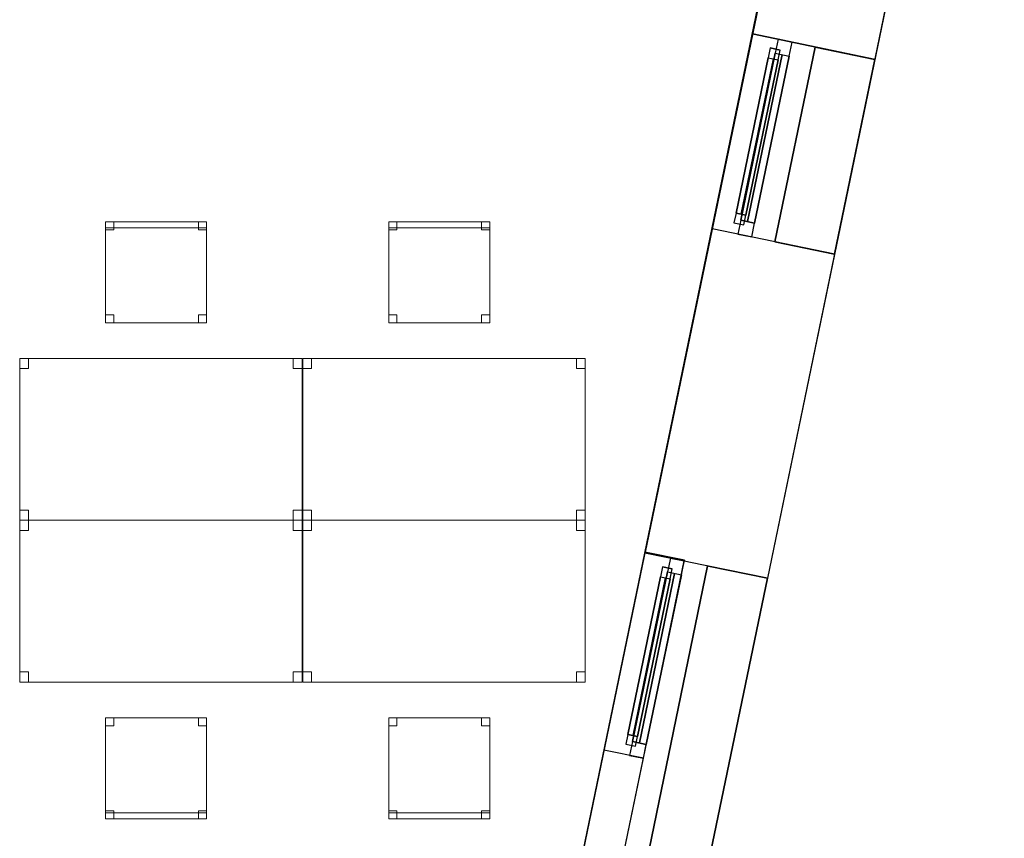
# Model space of a CAD drawing. Header units: metres. Extents: x 397.7 to 427.5, y 12.7 to 28.4.
# Tile 120 of 122: x 422.6 to 427.5, y 21.3 to 25.3. Entities that reach past the tile are written whole.
import ezdxf

# ---------------------------------------------------------------- set-up
doc = ezdxf.new("R2010")
doc.units = ezdxf.units.M
doc.layers.add('01_CARPINTERIA', color=5, linetype='Continuous', lineweight=25, true_color=0x0000ff)
doc.layers.add('01_SUELOS', color=7, linetype='Continuous', lineweight=25, true_color=0x007f00)
for name, color, linetype, lineweight in [('02_MOBILIARIO', 7, 'Continuous', 18), ('A-DETL-____-MBND', 7, 'Continuous', 18), ('A-GENM-____-OTLN', 7, 'Continuous', 18), ('A-WALL-____-MCUT', 7, 'Continuous', 25), ('A-WALL-____-OTLN', 7, 'Continuous', 25)]:
    doc.layers.add(name, color=color, linetype=linetype, lineweight=lineweight)

# ---------------------------------------------------------------- blocks, each defined once
blk = doc.blocks.new('Forma directa - LONDR55-XX_ZZ-ARQ-CAA-M3D-Londres55-151377-08_CLI_AIGUA_P5')
at = {"layer": '01_CARPINTERIA', "color": 161, "true_color": 0xaaaaff}
for p, q in [((0.1, 0.1), (0.05, 0.1)), ((0.05, 0.1), (0.05, 0.05)), ((0.1, 0.1), (0.05, 0.1)), ((0.05, 0.1), (0.05, 0.05)), ((0.1, 0.1), (0.8835, 0.1)), ((0.8835, 0.1), (0.1, 0.1)), ((0.1, 0.1), (0.1, 0.05)), ((0.1, 0.05), (0.1, 0.1)), ((0.1, 0.05), (0.1, 0.1)), ((0.1, 0.1), (0.1, 0.05)), ((0.9335, 0.1), (0.8835, 0.1)), ((0.8835, 0.1), (0.8835, 0.05)), ((0.9335, 0.1), (0.8835, 0.1)), ((0.8835, 0.1), (0.8835, 0.05)), ((0.8835, 0.1), (0.8835, 0.05)), ((0.8835, 0.1), (0.8835, 0.05)), ((0.9335, 0.05), (0.9335, 0.1)), ((0.9335, 0.1), (0.9335, 0.05)), ((0.07, 0.07), (0, 0.07)), ((0, 0.07), (0, 0)), ((0.07, 0.07), (0, 0.07)), ((0, 0.07), (0, 0)), ((0.05, 0.05), (0.1, 0.05)), ((0.05, 0.05), (0.1, 0.05)), ((0.07, 0), (0.07, 0.07)), ((0.07, 0.07), (0.07, 0)), ((0.07, 0.07), (0.9135, 0.07)), ((0.9135, 0.07), (0.07, 0.07)), ((0.07, 0.07), (0.07, 0)), ((0.07, 0), (0.07, 0.07)), ((0.8835, 0.075), (0.1, 0.075)), ((0.8835, 0.075), (0.1, 0.075)), ((0.1, 0.05), (0.8835, 0.05)), ((0.8835, 0.05), (0.1, 0.05)), ((0.8835, 0.05), (0.9335, 0.05)), ((0.8835, 0.05), (0.9335, 0.05)), ((0.9835, 0.07), (0.9135, 0.07)), ((0.9135, 0.07), (0.9135, 0)), ((0.9835, 0.07), (0.9135, 0.07)), ((0.9135, 0.07), (0.9135, 0)), ((0.9135, 0.07), (0.9135, 0)), ((0.9135, 0.07), (0.9135, 0)), ((0.9835, 0), (0.9835, 0.07)), ((0.9835, 0.07), (0.9835, 0)), ((0, 0), (0.07, 0)), ((0, 0), (0.07, 0)), ((0.9135, 0.035), (0.07, 0.035)), ((0.07, 0.035), (0.9135, 0.035)), ((0.07, 0), (0.9135, 0)), ((0.9135, 0), (0.07, 0)), ((0.9135, 0), (0.9835, 0)), ((0.9135, 0), (0.9835, 0))]:
    blk.add_line(p, q, dxfattribs=at)
blk = doc.blocks.new('Forma directa - Finestra P5-151378-08_CLI_AIGUA_P5')
at = {"xscale": 1.00000002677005, "yscale": 1.00000002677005, "zscale": 1.00000002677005}
blk.add_blockref('Forma directa - LONDR55-XX_ZZ-ARQ-CAA-M3D-Londres55-151377-08_CLI_AIGUA_P5', (0, 0), dxfattribs=at)
blk = doc.blocks.new('Family - Taula 140X80_P5-151430-08_CLI_AIGUA_P5')
at = {"layer": 'A-DETL-____-MBND', "color": 253, "true_color": 0xaaaaaa}
for p, q in [((0, 0.8001), (1.3973, 0.8001)), ((0, 0), (0, 0.8001)), ((1.3973, 0.8001), (0, 0.8001)), ((0, 0.8001), (0, 0)), ((0, 0.8001), (0.0437, 0.8001)), ((0, 0.7501), (0, 0.8001)), ((0.0437, 0.8001), (0, 0.8001)), ((0, 0.8001), (0, 0.7501)), ((0.0437, 0.8001), (0.0437, 0.7501)), ((0.0437, 0.7501), (0.0437, 0.8001)), ((1.3536, 0.8001), (1.3973, 0.8001)), ((1.3536, 0.7501), (1.3536, 0.8001)), ((1.3973, 0.8001), (1.3536, 0.8001)), ((1.3536, 0.8001), (1.3536, 0.7501)), ((1.3973, 0.8001), (1.3973, 0)), ((1.3973, 0), (1.3973, 0.8001)), ((1.3973, 0.8001), (1.3973, 0.7501)), ((1.3973, 0.7501), (1.3973, 0.8001)), ((0.0437, 0.7501), (0, 0.7501)), ((0, 0.7501), (0.0437, 0.7501)), ((1.3973, 0.7501), (1.3536, 0.7501)), ((1.3536, 0.7501), (1.3973, 0.7501)), ((0, 0.05), (0.0437, 0.05)), ((0, 0), (0, 0.05)), ((0.0437, 0.05), (0, 0.05)), ((0, 0.05), (0, 0)), ((0.0437, 0.05), (0.0437, 0)), ((0.0437, 0), (0.0437, 0.05)), ((1.3536, 0.05), (1.3973, 0.05)), ((1.3536, 0), (1.3536, 0.05)), ((1.3973, 0.05), (1.3536, 0.05)), ((1.3536, 0.05), (1.3536, 0)), ((1.3973, 0.05), (1.3973, 0)), ((1.3973, 0), (1.3973, 0.05)), ((0, 0), (1.3973, 0)), ((0.0437, 0), (0, 0)), ((0, 0), (0.0437, 0)), ((1.3973, 0), (1.3536, 0)), ((1.3536, 0), (1.3973, 0)), ((1.3973, 0), (0, 0))]:
    blk.add_line(p, q, dxfattribs=at)
blk = doc.blocks.new('Family - Façana sur-est P5-151440-08_CLI_AIGUA_P5')
at = {"layer": 'A-WALL-____-MCUT', "color": 253, "true_color": 0xaaaaaa}
for p, q in [((1.6373, 0.62), (0.0037, 0.62)), ((0.0037, 0.62), (0.0037, 0.4216)), ((1.6373, 0), (1.6373, 0.62)), ((2.6208, 0.62), (2.6208, 0)), ((3.1731, 0.62), (2.6208, 0.62)), ((3.1731, 0), (3.1731, 0.62)), ((4.1566, 0.62), (4.1566, 0)), ((5.6442, 0.62), (4.1566, 0.62)), ((5.7726, 0), (5.6442, 0.62)), ((0.0037, 0.4216), (0, 0.4216)), ((0, 0.4216), (0, 0)), ((0, 0), (1.6373, 0)), ((4.1566, 0), (5.7726, 0)), ((2.6208, 0), (3.1731, 0))]:
    blk.add_line(p, q, dxfattribs=at)
at = {"layer": 'A-WALL-____-OTLN', "color": 253, "true_color": 0xaaaaaa}
for p, q in [((5.6442, 0.62), (0.0037, 0.62)), ((0.0037, 0.62), (0.0037, 0.4216)), ((1.6373, 0), (1.6373, 0.62)), ((2.6208, 0.62), (1.6373, 0.62)), ((2.6208, 0), (2.6208, 0.62)), ((3.1731, 0), (3.1731, 0.62)), ((4.1566, 0.62), (3.1731, 0.62)), ((4.1566, 0), (4.1566, 0.62)), ((5.7726, 0), (5.6442, 0.62)), ((0, 0.4216), (0, 0)), ((0.0037, 0.4216), (0, 0.4216)), ((0, 0), (5.7726, 0)), ((1.6373, 0), (2.6208, 0)), ((3.1731, 0), (4.1566, 0))]:
    blk.add_line(p, q, dxfattribs=at)
at = {"layer": 'A-WALL-____-OTLN', "color": 253, "lineweight": 18, "true_color": 0xaaaaaa}
blk.add_line((0, 0), (5.7726, 0), dxfattribs=at)
blk = doc.blocks.new('Family - Vano finestra P5-151442-08_CLI_AIGUA_P5')
at = {"layer": 'A-GENM-____-OTLN', "color": 253, "true_color": 0xaaaaaa}
for p, q in [((426.2331, 25.2678), (426.0335, 24.3047)), ((426.0335, 24.3047), (426.2331, 25.2678)), ((426.8402, 25.142), (426.2331, 25.2678)), ((426.2331, 25.2678), (426.8402, 25.142)), ((426.6406, 24.1789), (426.8402, 25.142)), ((426.8402, 25.142), (426.6406, 24.1789)), ((426.0335, 24.3047), (426.6406, 24.1789)), ((426.0335, 24.3047), (426.6406, 24.1789))]:
    blk.add_line(p, q, dxfattribs=at)
blk = doc.blocks.new('Family - Acabats de façanes P5-151618-08_CLI_AIGUA_P5')
at = {"layer": '01_SUELOS', "color": 9, "true_color": 0xaad4aa}
for p, q in [((0, 0.0609), (0.199, 1.0241)), ((0.199, 1.0241), (0, 0.0609)), ((0.199, 1.0241), (0.4935, 0.9631)), ((0.4935, 0.9631), (0.199, 1.0241)), ((0.4935, 0.9631), (0.2942, 0)), ((0.2942, 0), (0.4935, 0.9631)), ((0.2942, 0), (0, 0.0609)), ((0, 0.0609), (0.2942, 0))]:
    blk.add_line(p, q, dxfattribs=at)
blk = doc.blocks.new('Family - Cadira d_Oficina_P5-151632-08_CLI_AIGUA_P5')
at = {"layer": 'A-DETL-____-MBND', "color": 253, "true_color": 0xaaaaaa}
for p, q in [((0, 0.47), (0, 0.5)), ((0, 0.5), (0.5, 0.5)), ((0, 0.5), (0, 0.47)), ((0.5, 0.5), (0, 0.5)), ((0, 0), (0, 0.5)), ((0, 0.5), (0.5, 0.5)), ((0.5, 0.5), (0, 0.5)), ((0, 0.5), (0, 0)), ((0, 0.46), (0, 0.5)), ((0, 0.5), (0.04, 0.5)), ((0, 0.5), (0, 0.46)), ((0.04, 0.5), (0, 0.5)), ((0.04, 0.5), (0.04, 0.46)), ((0.04, 0.46), (0.04, 0.5)), ((0.46, 0.46), (0.46, 0.5)), ((0.46, 0.5), (0.5, 0.5)), ((0.46, 0.5), (0.46, 0.46)), ((0.5, 0.5), (0.46, 0.5)), ((0.5, 0.5), (0.5, 0.47)), ((0.5, 0.47), (0.5, 0.5)), ((0.5, 0.5), (0.5, 0.46)), ((0.5, 0.46), (0.5, 0.5)), ((0.5, 0.5), (0.5, 0)), ((0.5, 0), (0.5, 0.5)), ((0.5, 0.47), (0, 0.47)), ((0, 0.47), (0.5, 0.47)), ((0.04, 0.46), (0, 0.46)), ((0, 0.46), (0.04, 0.46)), ((0.5, 0.46), (0.46, 0.46)), ((0.46, 0.46), (0.5, 0.46)), ((0, 0), (0, 0.04)), ((0, 0.04), (0.04, 0.04)), ((0, 0.04), (0, 0)), ((0.04, 0.04), (0, 0.04)), ((0.04, 0), (0, 0)), ((0, 0), (0.04, 0)), ((0.5, 0), (0, 0)), ((0.04, 0.04), (0.04, 0)), ((0.04, 0), (0.04, 0.04)), ((0.46, 0), (0.46, 0.04)), ((0.46, 0.04), (0.5, 0.04)), ((0.46, 0.04), (0.46, 0)), ((0.5, 0.04), (0.46, 0.04)), ((0.5, 0), (0.46, 0)), ((0.46, 0), (0.5, 0)), ((0.5, 0.04), (0.5, 0)), ((0.5, 0), (0.5, 0.04)), ((0, 0), (0.5, 0))]:
    blk.add_line(p, q, dxfattribs=at)
blk = doc.blocks.new('Family - Cadira d_Oficina_P5-151673-08_CLI_AIGUA_P5')
at = {"layer": 'A-DETL-____-MBND', "color": 253, "true_color": 0xaaaaaa}
for p, q in [((0, 0), (0, 0.5)), ((0, 0.5), (0.5, 0.5)), ((0, 0.5), (0, 0)), ((0.5, 0.5), (0, 0.5)), ((0, 0.5), (0.04, 0.5)), ((0, 0.46), (0, 0.5)), ((0.04, 0.5), (0, 0.5)), ((0, 0.5), (0, 0.46)), ((0.04, 0.5), (0.04, 0.46)), ((0.04, 0.46), (0.04, 0.5)), ((0.46, 0.5), (0.5, 0.5)), ((0.46, 0.46), (0.46, 0.5)), ((0.5, 0.5), (0.46, 0.5)), ((0.46, 0.5), (0.46, 0.46)), ((0.5, 0.5), (0.5, 0)), ((0.5, 0), (0.5, 0.5)), ((0.5, 0.5), (0.5, 0.46)), ((0.5, 0.46), (0.5, 0.5)), ((0.04, 0.46), (0, 0.46)), ((0, 0.46), (0.04, 0.46)), ((0.5, 0.46), (0.46, 0.46)), ((0.46, 0.46), (0.5, 0.46)), ((0, 0.04), (0.04, 0.04)), ((0, 0), (0, 0.04)), ((0.04, 0.04), (0, 0.04)), ((0, 0.04), (0, 0)), ((0, 0.03), (0.5, 0.03)), ((0, 0), (0, 0.03)), ((0.5, 0.03), (0, 0.03)), ((0, 0.03), (0, 0)), ((0.5, 0), (0, 0)), ((0, 0), (0.5, 0)), ((0.04, 0), (0, 0)), ((0, 0), (0.04, 0)), ((0.5, 0), (0, 0)), ((0.04, 0.04), (0.04, 0)), ((0.04, 0), (0.04, 0.04)), ((0.46, 0.04), (0.5, 0.04)), ((0.46, 0), (0.46, 0.04)), ((0.5, 0.04), (0.46, 0.04)), ((0.46, 0.04), (0.46, 0)), ((0.5, 0.04), (0.5, 0)), ((0.5, 0), (0.5, 0.04)), ((0.5, 0.03), (0.5, 0)), ((0.5, 0), (0.5, 0.03)), ((0, 0), (0.5, 0)), ((0.5, 0), (0.46, 0)), ((0.46, 0), (0.5, 0))]:
    blk.add_line(p, q, dxfattribs=at)
blk = doc.blocks.new('Family - Taula 140X80_P5-151714-08_CLI_AIGUA_P5')
at = {"layer": 'A-DETL-____-MBND', "color": 253, "true_color": 0xaaaaaa}
for p, q in [((0, 0.8001), (0.0437, 0.8001)), ((0, 0.7501), (0, 0.8001)), ((0.0437, 0.8001), (0, 0.8001)), ((0, 0.8001), (0, 0.7501)), ((0, 0.8001), (1.3973, 0.8001)), ((0, 0), (0, 0.8001)), ((1.3973, 0.8001), (0, 0.8001)), ((0, 0.8001), (0, 0)), ((0.0437, 0.8001), (0.0437, 0.7501)), ((0.0437, 0.7501), (0.0437, 0.8001)), ((1.3536, 0.8001), (1.3973, 0.8001)), ((1.3536, 0.7501), (1.3536, 0.8001)), ((1.3973, 0.8001), (1.3536, 0.8001)), ((1.3536, 0.8001), (1.3536, 0.7501)), ((1.3973, 0.8001), (1.3973, 0.7501)), ((1.3973, 0.7501), (1.3973, 0.8001)), ((1.3973, 0.8001), (1.3973, 0)), ((1.3973, 0), (1.3973, 0.8001)), ((0.0437, 0.7501), (0, 0.7501)), ((0, 0.7501), (0.0437, 0.7501)), ((1.3973, 0.7501), (1.3536, 0.7501)), ((1.3536, 0.7501), (1.3973, 0.7501)), ((0, 0.05), (0.0437, 0.05)), ((0, 0), (0, 0.05)), ((0.0437, 0.05), (0, 0.05)), ((0, 0.05), (0, 0)), ((0.0437, 0.05), (0.0437, 0)), ((0.0437, 0), (0.0437, 0.05)), ((1.3536, 0.05), (1.3973, 0.05)), ((1.3536, 0), (1.3536, 0.05)), ((1.3973, 0.05), (1.3536, 0.05)), ((1.3536, 0.05), (1.3536, 0)), ((1.3973, 0.05), (1.3973, 0)), ((1.3973, 0), (1.3973, 0.05)), ((0.0437, 0), (0, 0)), ((0, 0), (0.0437, 0)), ((0, 0), (1.3973, 0)), ((1.3973, 0), (1.3536, 0)), ((1.3536, 0), (1.3973, 0)), ((1.3973, 0), (0, 0))]:
    blk.add_line(p, q, dxfattribs=at)
blk = doc.blocks.new('Family - Paviment P5-151720-08_CLI_AIGUA_P5')
at = {"layer": '01_SUELOS', "color": 9, "true_color": 0xaad4aa}
for p, q in [((25.4182, 0), (28.518, 14.9576)), ((28.518, 14.9576), (25.4182, 0))]:
    blk.add_line(p, q, dxfattribs=at)
blk = doc.blocks.new('Family - Taula 140X80_P5-151731-08_CLI_AIGUA_P5')
at = {"layer": 'A-DETL-____-MBND', "color": 253, "true_color": 0xaaaaaa}
for p, q in [((0, 0.7501), (0, 0.8001)), ((0, 0.8001), (0.0437, 0.8001)), ((0.0437, 0.8001), (0, 0.8001)), ((0, 0.8001), (0, 0.7501)), ((0, 0), (0, 0.8001)), ((0, 0.8001), (1.3973, 0.8001)), ((1.3973, 0.8001), (0, 0.8001)), ((0, 0.8001), (0, 0)), ((0.0437, 0.8001), (0.0437, 0.7501)), ((0.0437, 0.7501), (0.0437, 0.8001)), ((1.3536, 0.7501), (1.3536, 0.8001)), ((1.3536, 0.8001), (1.3973, 0.8001)), ((1.3973, 0.8001), (1.3536, 0.8001)), ((1.3536, 0.8001), (1.3536, 0.7501)), ((1.3973, 0.8001), (1.3973, 0)), ((1.3973, 0), (1.3973, 0.8001)), ((1.3973, 0.8001), (1.3973, 0.7501)), ((1.3973, 0.7501), (1.3973, 0.8001)), ((0.0437, 0.7501), (0, 0.7501)), ((0, 0.7501), (0.0437, 0.7501)), ((1.3973, 0.7501), (1.3536, 0.7501)), ((1.3536, 0.7501), (1.3973, 0.7501)), ((0, 0), (0, 0.05)), ((0, 0.05), (0.0437, 0.05)), ((0.0437, 0.05), (0, 0.05)), ((0, 0.05), (0, 0)), ((0.0437, 0.05), (0.0437, 0)), ((0.0437, 0), (0.0437, 0.05)), ((1.3536, 0), (1.3536, 0.05)), ((1.3536, 0.05), (1.3973, 0.05)), ((1.3973, 0.05), (1.3536, 0.05)), ((1.3536, 0.05), (1.3536, 0)), ((1.3973, 0.05), (1.3973, 0)), ((1.3973, 0), (1.3973, 0.05)), ((1.3973, 0), (0, 0)), ((0, 0), (1.3973, 0)), ((0.0437, 0), (0, 0)), ((0, 0), (0.0437, 0)), ((1.3973, 0), (1.3536, 0)), ((1.3536, 0), (1.3973, 0))]:
    blk.add_line(p, q, dxfattribs=at)
blk = doc.blocks.new('Family - Cadira d_Oficina_P5-151760-08_CLI_AIGUA_P5')
at = {"layer": 'A-DETL-____-MBND', "color": 253, "true_color": 0xaaaaaa}
for p, q in [((0, 0.5), (0.04, 0.5)), ((0, 0.46), (0, 0.5)), ((0.04, 0.5), (0, 0.5)), ((0, 0.5), (0, 0.46)), ((0, 0), (0, 0.5)), ((0, 0.5), (0.5, 0.5)), ((0, 0.5), (0, 0)), ((0.5, 0.5), (0, 0.5)), ((0.04, 0.5), (0.04, 0.46)), ((0.04, 0.46), (0.04, 0.5)), ((0.46, 0.5), (0.5, 0.5)), ((0.46, 0.46), (0.46, 0.5)), ((0.5, 0.5), (0.46, 0.5)), ((0.46, 0.5), (0.46, 0.46)), ((0.5, 0.5), (0.5, 0)), ((0.5, 0), (0.5, 0.5)), ((0.5, 0.5), (0.5, 0.46)), ((0.5, 0.46), (0.5, 0.5)), ((0.04, 0.46), (0, 0.46)), ((0, 0.46), (0.04, 0.46)), ((0.5, 0.46), (0.46, 0.46)), ((0.46, 0.46), (0.5, 0.46)), ((0, 0.04), (0.04, 0.04)), ((0, 0), (0, 0.04)), ((0.04, 0.04), (0, 0.04)), ((0, 0.04), (0, 0)), ((0, 0.03), (0.5, 0.03)), ((0, 0), (0, 0.03)), ((0.5, 0.03), (0, 0.03)), ((0, 0.03), (0, 0)), ((0.04, 0), (0, 0)), ((0, 0), (0.04, 0)), ((0.5, 0), (0, 0)), ((0.5, 0), (0, 0)), ((0, 0), (0.5, 0)), ((0.04, 0.04), (0.04, 0)), ((0.04, 0), (0.04, 0.04)), ((0.46, 0.04), (0.5, 0.04)), ((0.46, 0), (0.46, 0.04)), ((0.5, 0.04), (0.46, 0.04)), ((0.46, 0.04), (0.46, 0)), ((0.5, 0.04), (0.5, 0)), ((0.5, 0), (0.5, 0.04)), ((0.5, 0.03), (0.5, 0)), ((0.5, 0), (0.5, 0.03)), ((0, 0), (0.5, 0)), ((0.5, 0), (0.46, 0)), ((0.46, 0), (0.5, 0))]:
    blk.add_line(p, q, dxfattribs=at)
blk = doc.blocks.new('Family - Cadira d_Oficina_P5-151802-08_CLI_AIGUA_P5')
at = {"layer": 'A-DETL-____-MBND', "color": 253, "true_color": 0xaaaaaa}
for p, q in [((0, 0), (0, 0.5)), ((0, 0.5), (0.5, 0.5)), ((0.5, 0.5), (0, 0.5)), ((0, 0.5), (0, 0)), ((0, 0.46), (0, 0.5)), ((0, 0.5), (0.04, 0.5)), ((0, 0.5), (0, 0.46)), ((0.04, 0.5), (0, 0.5)), ((0, 0.47), (0, 0.5)), ((0, 0.5), (0.5, 0.5)), ((0, 0.5), (0, 0.47)), ((0.5, 0.5), (0, 0.5)), ((0.04, 0.5), (0.04, 0.46)), ((0.04, 0.46), (0.04, 0.5)), ((0.46, 0.46), (0.46, 0.5)), ((0.46, 0.5), (0.5, 0.5)), ((0.46, 0.5), (0.46, 0.46)), ((0.5, 0.5), (0.46, 0.5)), ((0.5, 0.5), (0.5, 0)), ((0.5, 0), (0.5, 0.5)), ((0.5, 0.5), (0.5, 0.47)), ((0.5, 0.47), (0.5, 0.5)), ((0.5, 0.5), (0.5, 0.46)), ((0.5, 0.46), (0.5, 0.5)), ((0.5, 0.47), (0, 0.47)), ((0, 0.47), (0.5, 0.47)), ((0.04, 0.46), (0, 0.46)), ((0, 0.46), (0.04, 0.46)), ((0.5, 0.46), (0.46, 0.46)), ((0.46, 0.46), (0.5, 0.46)), ((0, 0), (0, 0.04)), ((0, 0.04), (0.04, 0.04)), ((0, 0.04), (0, 0)), ((0.04, 0.04), (0, 0.04)), ((0.5, 0), (0, 0)), ((0.04, 0), (0, 0)), ((0, 0), (0.04, 0)), ((0.04, 0.04), (0.04, 0)), ((0.04, 0), (0.04, 0.04)), ((0.46, 0), (0.46, 0.04)), ((0.46, 0.04), (0.5, 0.04)), ((0.46, 0.04), (0.46, 0)), ((0.5, 0.04), (0.46, 0.04)), ((0.5, 0), (0.46, 0)), ((0.46, 0), (0.5, 0)), ((0.5, 0.04), (0.5, 0)), ((0.5, 0), (0.5, 0.04)), ((0, 0), (0.5, 0))]:
    blk.add_line(p, q, dxfattribs=at)
blk = doc.blocks.new('Family - Taula 140X80_P5-151844-08_CLI_AIGUA_P5')
at = {"layer": 'A-DETL-____-MBND', "color": 253, "true_color": 0xaaaaaa}
for p, q in [((0, 0), (0, 0.8001)), ((0, 0.8001), (1.3973, 0.8001)), ((1.3973, 0.8001), (0, 0.8001)), ((0, 0.8001), (0, 0)), ((0, 0.7501), (0, 0.8001)), ((0, 0.8001), (0.0437, 0.8001)), ((0.0437, 0.8001), (0, 0.8001)), ((0, 0.8001), (0, 0.7501)), ((0.0437, 0.8001), (0.0437, 0.7501)), ((0.0437, 0.7501), (0.0437, 0.8001)), ((1.3536, 0.7501), (1.3536, 0.8001)), ((1.3536, 0.8001), (1.3973, 0.8001)), ((1.3973, 0.8001), (1.3536, 0.8001)), ((1.3536, 0.8001), (1.3536, 0.7501)), ((1.3973, 0.8001), (1.3973, 0.7501)), ((1.3973, 0.7501), (1.3973, 0.8001)), ((1.3973, 0.8001), (1.3973, 0)), ((1.3973, 0), (1.3973, 0.8001)), ((0.0437, 0.7501), (0, 0.7501)), ((0, 0.7501), (0.0437, 0.7501)), ((1.3973, 0.7501), (1.3536, 0.7501)), ((1.3536, 0.7501), (1.3973, 0.7501)), ((0, 0), (0, 0.05)), ((0, 0.05), (0.0437, 0.05)), ((0.0437, 0.05), (0, 0.05)), ((0, 0.05), (0, 0)), ((0.0437, 0.05), (0.0437, 0)), ((0.0437, 0), (0.0437, 0.05)), ((1.3536, 0), (1.3536, 0.05)), ((1.3536, 0.05), (1.3973, 0.05)), ((1.3973, 0.05), (1.3536, 0.05)), ((1.3536, 0.05), (1.3536, 0)), ((1.3973, 0.05), (1.3973, 0)), ((1.3973, 0), (1.3973, 0.05)), ((1.3973, 0), (0, 0)), ((0, 0), (1.3973, 0)), ((0.0437, 0), (0, 0)), ((0, 0), (0.0437, 0)), ((1.3973, 0), (1.3536, 0)), ((1.3536, 0), (1.3973, 0))]:
    blk.add_line(p, q, dxfattribs=at)
blk = doc.blocks.new('Forma directa - LONDR55-XX_ZZ-ARQ-CAA-M3D-Londres55-151850-08_CLI_AIGUA_P5')
at = {"layer": '01_CARPINTERIA', "color": 161, "true_color": 0xaaaaff}
for p, q in [((0.1, 0.1), (0.05, 0.1)), ((0.05, 0.1), (0.05, 0.05)), ((0.1, 0.1), (0.05, 0.1)), ((0.05, 0.1), (0.05, 0.05)), ((0.1, 0.1), (0.8963, 0.1)), ((0.8963, 0.1), (0.1, 0.1)), ((0.1, 0.1), (0.1, 0.05)), ((0.1, 0.05), (0.1, 0.1)), ((0.1, 0.05), (0.1, 0.1)), ((0.1, 0.1), (0.1, 0.05)), ((0.9463, 0.1), (0.8963, 0.1)), ((0.8963, 0.1), (0.8963, 0.05)), ((0.9463, 0.1), (0.8963, 0.1)), ((0.8963, 0.1), (0.8963, 0.05)), ((0.8963, 0.1), (0.8963, 0.05)), ((0.8963, 0.1), (0.8963, 0.05)), ((0.9463, 0.05), (0.9463, 0.1)), ((0.9463, 0.1), (0.9463, 0.05)), ((0.07, 0.07), (0, 0.07)), ((0, 0.07), (0, 0)), ((0.07, 0.07), (0, 0.07)), ((0, 0.07), (0, 0)), ((0.05, 0.05), (0.1, 0.05)), ((0.05, 0.05), (0.1, 0.05)), ((0.07, 0.07), (0.9263, 0.07)), ((0.9263, 0.07), (0.07, 0.07)), ((0.07, 0.07), (0.07, 0)), ((0.07, 0), (0.07, 0.07)), ((0.07, 0), (0.07, 0.07)), ((0.07, 0.07), (0.07, 0)), ((0.8963, 0.075), (0.1, 0.075)), ((0.8963, 0.075), (0.1, 0.075)), ((0.1, 0.05), (0.8963, 0.05)), ((0.8963, 0.05), (0.1, 0.05)), ((0.8963, 0.05), (0.9463, 0.05)), ((0.8963, 0.05), (0.9463, 0.05)), ((0.9963, 0.07), (0.9263, 0.07)), ((0.9263, 0.07), (0.9263, 0)), ((0.9963, 0.07), (0.9263, 0.07)), ((0.9263, 0.07), (0.9263, 0)), ((0.9263, 0.07), (0.9263, 0)), ((0.9263, 0.07), (0.9263, 0)), ((0.9963, 0), (0.9963, 0.07)), ((0.9963, 0.07), (0.9963, 0)), ((0, 0), (0.07, 0)), ((0.9263, 0.035), (0.07, 0.035)), ((0.07, 0.035), (0.9263, 0.035)), ((0.07, 0), (0.9263, 0)), ((0.9263, 0), (0.07, 0)), ((0.9263, 0), (0.9963, 0)), ((0, 0), (0.07, 0)), ((0.9263, 0), (0.9963, 0))]:
    blk.add_line(p, q, dxfattribs=at)
blk = doc.blocks.new('Forma directa - Finestra P5-151851-08_CLI_AIGUA_P5')
blk.add_blockref('Forma directa - LONDR55-XX_ZZ-ARQ-CAA-M3D-Londres55-151850-08_CLI_AIGUA_P5', (0, 0))
blk = doc.blocks.new('Family - Acabats de façanes P5-151855-08_CLI_AIGUA_P5')
at = {"layer": '01_SUELOS', "color": 9, "true_color": 0xaad4aa}
for p, q in [((0.8252, 4.0558), (0, 0.0609)), ((0, 0.0609), (0.8252, 4.0558)), ((0.8299, 4.0549), (0.8252, 4.0558)), ((0.8252, 4.0558), (0.8299, 4.0549)), ((1.1211, 3.9945), (0.8299, 4.0549)), ((0.8299, 4.0549), (1.1211, 3.9945)), ((0.2942, 0), (1.1211, 3.9945)), ((1.1211, 3.9945), (0.2942, 0)), ((0, 0.0609), (0.2942, 0)), ((0.2942, 0), (0, 0.0609))]:
    blk.add_line(p, q, dxfattribs=at)
blk = doc.blocks.new('Family - Façana sur-est P5-151909-08_CLI_AIGUA_P5')
at = {"layer": 'A-WALL-____-MCUT', "color": 253, "true_color": 0xaaaaaa}
for p, q in [((0.0037, 0.2), (0, 0.2)), ((0, 0.2), (0, 0)), ((0.0037, 0), (0.0037, 0.2)), ((1, 0.2), (1, 0)), ((1.5437, 0.2), (1, 0.2)), ((1.5437, 0), (1.5437, 0.2)), ((2.5437, 0.2), (2.5437, 0)), ((3.083, 0.2), (2.5437, 0.2)), ((3.083, 0), (3.083, 0.2)), ((0, 0), (0.0037, 0)), ((1, 0), (1.5437, 0)), ((2.5437, 0), (3.083, 0))]:
    blk.add_line(p, q, dxfattribs=at)
at = {"layer": 'A-WALL-____-OTLN', "color": 253, "true_color": 0xaaaaaa}
for p, q in [((4.083, 0.2), (0, 0.2)), ((0, 0.2), (0, 0)), ((1, 0.2), (0.0037, 0.2)), ((0.0037, 0.2), (0.0037, 0)), ((1, 0.2), (1, 0)), ((2.5437, 0.2), (1.5437, 0.2)), ((1.5437, 0.2), (1.5437, 0)), ((2.5437, 0.2), (2.5437, 0)), ((4.083, 0.2), (3.083, 0.2)), ((3.083, 0.2), (3.083, 0)), ((4.083, 0), (4.083, 0.2)), ((4.083, 0), (4.083, 0.2)), ((0, 0), (4.083, 0)), ((0.0037, 0), (1, 0)), ((1.5437, 0), (2.5437, 0)), ((3.083, 0), (4.083, 0))]:
    blk.add_line(p, q, dxfattribs=at)
at = {"layer": 'A-WALL-____-OTLN', "color": 253, "lineweight": 18, "true_color": 0xaaaaaa}
blk.add_line((0, 0), (4.083, 0), dxfattribs=at)
blk = doc.blocks.new('Family - Vano finestra P5-151915-08_CLI_AIGUA_P5')
at = {"layer": 'A-GENM-____-OTLN', "color": 253, "true_color": 0xaaaaaa}
for p, q in [((425.6998, 22.7018), (425.4978, 21.7262)), ((425.4978, 21.7262), (425.6998, 22.7018)), ((425.6937, 21.6856), (425.8957, 22.6613)), ((425.8957, 22.6613), (425.6937, 21.6856)), ((425.8957, 22.6613), (425.6998, 22.7018)), ((425.6998, 22.7018), (425.8957, 22.6613)), ((425.4978, 21.7262), (425.6937, 21.6856)), ((425.4978, 21.7262), (425.6937, 21.6856))]:
    blk.add_line(p, q, dxfattribs=at)
blk = doc.blocks.new('LONDR55-XX_ZZ-ARQ-CAA-M3D-Londres55_ifc-1-08_CLI_AIGUA_P5')
at = {"layer": '01_CARPINTERIA', "color": 253, "lineweight": 18, "true_color": 0xaaaaaa}
for name, p, rotation in [('Forma directa - Finestra P5-151378-08_CLI_AIGUA_P5', (426.2294, 24.2641), 78.29510364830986), ('Forma directa - Finestra P5-151851-08_CLI_AIGUA_P5', (425.6937, 21.6856), 78.30350734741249)]:
    blk.add_blockref(name, p, dxfattribs=dict(at, rotation=rotation))
at = {"layer": '01_SUELOS', "color": 253, "lineweight": 18, "true_color": 0xaaaaaa}
for name, p in [('Family - Paviment P5-151720-08_CLI_AIGUA_P5', (398.2952, 13.1106)), ('Family - Acabats de façanes P5-151618-08_CLI_AIGUA_P5', (426.3447, 24.1793)), ('Family - Acabats de façanes P5-151855-08_CLI_AIGUA_P5', (425.1858, 18.5815))]:
    blk.add_blockref(name, p, dxfattribs=at)
at = {"layer": '02_MOBILIARIO', "color": 253, "lineweight": 18, "true_color": 0xaaaaaa}
for name, p in [('Family - Cadira d_Oficina_P5-151632-08_CLI_AIGUA_P5', (423.0319, 23.8391)), ('Family - Cadira d_Oficina_P5-151802-08_CLI_AIGUA_P5', (424.433, 23.8391)), ('Family - Taula 140X80_P5-151430-08_CLI_AIGUA_P5', (422.6068, 22.8624)), ('Family - Taula 140X80_P5-151714-08_CLI_AIGUA_P5', (424.008, 22.8624)), ('Family - Taula 140X80_P5-151731-08_CLI_AIGUA_P5', (422.6068, 22.0623)), ('Family - Taula 140X80_P5-151844-08_CLI_AIGUA_P5', (424.008, 22.0623)), ('Family - Cadira d_Oficina_P5-151760-08_CLI_AIGUA_P5', (423.0319, 21.3856)), ('Family - Cadira d_Oficina_P5-151673-08_CLI_AIGUA_P5', (424.433, 21.3856))]:
    blk.add_blockref(name, p, dxfattribs=at)
at = {"layer": 'A-GENM-____-OTLN', "color": 253, "lineweight": 18, "true_color": 0xaaaaaa}
for name in ['Family - Vano finestra P5-151442-08_CLI_AIGUA_P5', 'Family - Vano finestra P5-151915-08_CLI_AIGUA_P5']:
    blk.add_blockref(name, (0, 0), dxfattribs=at)
at = {"layer": 'A-WALL-____-OTLN', "color": 253, "lineweight": 18, "true_color": 0xaaaaaa}
for name, p, rotation in [('Family - Façana sur-est P5-151440-08_CLI_AIGUA_P5', (426.3085, 22.5757), 78.29510364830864), ('Family - Façana sur-est P5-151909-08_CLI_AIGUA_P5', (425.7006, 22.7054), 258.3035073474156)]:
    blk.add_blockref(name, p, dxfattribs=dict(at, rotation=rotation))

msp = doc.modelspace()

# ---------------------------------------------------------------- block references
at = {"lineweight": 5}
msp.add_blockref('LONDR55-XX_ZZ-ARQ-CAA-M3D-Londres55_ifc-1-08_CLI_AIGUA_P5', (0, 0), dxfattribs=at)

doc.saveas('drawing.dxf')
